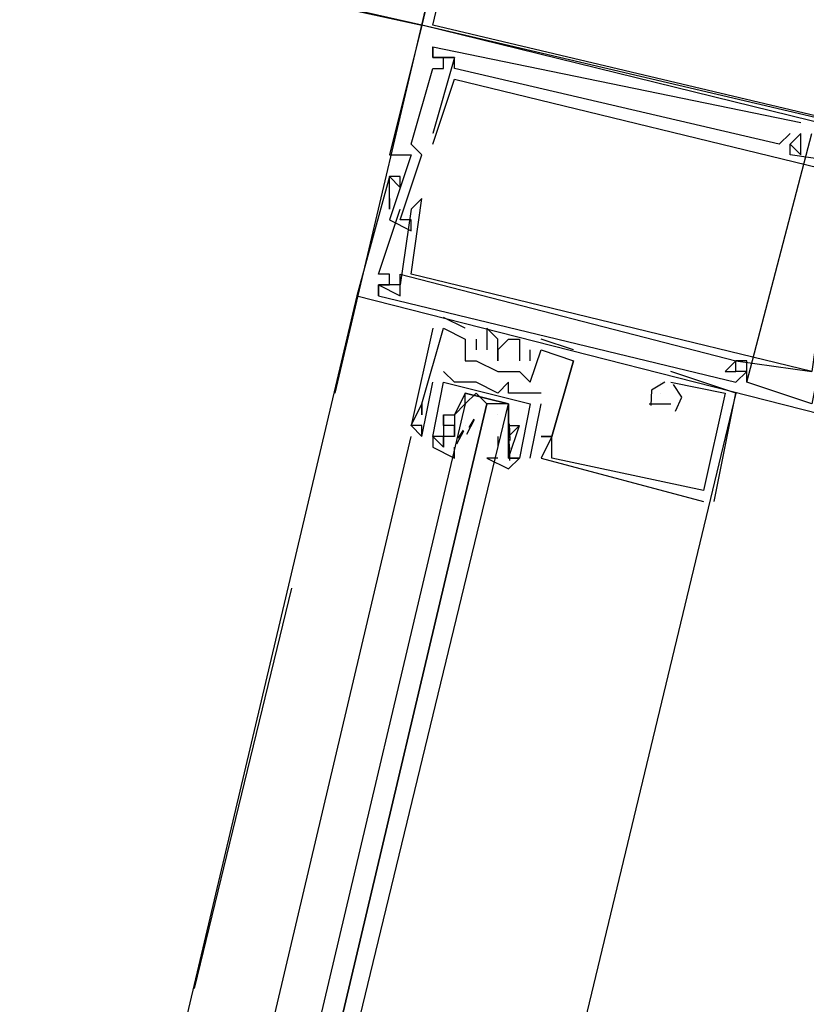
# Model space of a CAD drawing. Header units: feet. Extents: x -79 to 198, y -22 to 181.
# Tile 141 of 256: x 122.265 to 123.233, y 55.612 to 56.824. Entities that reach past the tile are written whole.
import ezdxf

# ---------------------------------------------------------------- set-up
doc = ezdxf.new("R2010")
doc.units = ezdxf.units.FT
doc.layers.add('A-LINEA', color=7, linetype='CONTINUOUS')

msp = doc.modelspace()

# ---------------------------------------------------------------- linework, layer by layer
at = {"layer": 'A-LINEA'}
for p, q in [((122.4533, 56.8844), (122.76, 56.8178)), ((122.6533, 56.3644), (122.76, 56.8178)), ((122.76, 56.8178), (122.76, 56.8178)), ((122.76, 56.8178), (122.76, 56.8178)), ((122.76, 56.8178), (122.76, 56.8178)), ((122.7733, 56.7911), (122.7733, 56.7911)), ((122.7733, 56.7911), (122.7733, 56.7911)), ((122.7733, 56.7911), (122.7733, 56.7911)), ((122.7733, 56.7911), (122.7733, 56.7911)), ((122.7733, 56.7911), (122.7733, 56.7911)), ((122.7733, 56.7911), (122.7733, 56.7911)), ((122.7733, 56.7778), (122.7733, 56.7778)), ((122.7733, 56.7778), (122.7733, 56.7778)), ((122.7733, 56.7778), (122.7733, 56.7778)), ((122.7733, 56.7778), (122.7733, 56.7778)), ((122.7733, 56.7778), (122.7733, 56.7778)), ((122.7733, 56.7778), (122.7733, 56.7778)), ((122.7733, 56.7778), (122.7733, 56.7778)), ((122.7733, 56.7778), (122.7733, 56.7778)), ((122.7733, 56.7778), (122.7733, 56.7778)), ((122.7867, 56.7778), (122.7867, 56.7778)), ((122.7867, 56.7778), (122.7867, 56.7778)), ((122.7867, 56.7778), (122.7867, 56.7778)), ((122.8, 56.7778), (122.8, 56.7778)), ((122.8, 56.7778), (122.8, 56.7778)), ((122.8, 56.7778), (122.8, 56.7778)), ((122.8, 56.7778), (122.8, 56.7778)), ((122.8, 56.7778), (122.8, 56.7778)), ((122.8, 56.7778), (122.8, 56.7778)), ((122.7733, 56.7644), (122.7733, 56.7644)), ((122.7733, 56.7644), (122.7733, 56.7644)), ((122.7733, 56.7644), (122.7733, 56.7644)), ((122.7867, 56.7644), (122.7867, 56.7644)), ((122.7867, 56.7644), (122.7867, 56.7644)), ((122.7867, 56.7644), (122.7867, 56.7644)), ((122.8, 56.7644), (122.8, 56.7644)), ((122.8, 56.7644), (122.8, 56.7644)), ((122.8, 56.7644), (122.8, 56.7644)), ((122.8, 56.7511), (122.8, 56.7511)), ((122.8, 56.7511), (122.8, 56.7511)), ((122.8, 56.7511), (122.8, 56.7511)), ((123.2267, 56.6978), (123.2267, 56.6978)), ((123.2267, 56.6978), (123.2267, 56.6978)), ((123.2267, 56.6978), (123.2267, 56.6978)), ((122.7733, 56.6844), (122.7733, 56.6844)), ((122.7733, 56.6844), (122.7733, 56.6844)), ((122.7733, 56.6844), (122.7733, 56.6844)), ((123.16, 56.3778), (123.24, 56.6844)), ((123.16, 56.3778), (123.24, 56.6844)), ((123.16, 56.3778), (123.24, 56.6844)), ((123.2133, 56.6844), (123.2133, 56.6844)), ((123.2133, 56.6844), (123.2133, 56.6844)), ((123.2133, 56.6844), (123.2133, 56.6844)), ((123.2267, 56.6844), (123.2267, 56.6844)), ((123.2267, 56.6844), (123.2267, 56.6844)), ((123.2267, 56.6844), (123.2267, 56.6844)), ((123.2267, 56.6844), (123.2267, 56.6844)), ((123.2267, 56.6844), (123.2267, 56.6844)), ((123.2267, 56.6844), (123.2267, 56.6844)), ((123.2267, 56.6844), (123.2267, 56.6844)), ((123.2267, 56.6844), (123.2267, 56.6844)), ((123.2267, 56.6844), (123.2267, 56.6844)), ((122.7467, 56.6711), (122.7467, 56.6711)), ((122.7467, 56.6711), (122.7467, 56.6711)), ((122.7467, 56.6711), (122.7467, 56.6711)), ((122.7733, 56.6711), (122.7733, 56.6711)), ((122.7733, 56.6711), (122.7733, 56.6711)), ((122.7733, 56.6711), (122.7733, 56.6711)), ((123.2, 56.6711), (123.2, 56.6711)), ((123.2, 56.6711), (123.2, 56.6711)), ((123.2, 56.6711), (123.2, 56.6711)), ((123.2133, 56.6711), (123.2133, 56.6711)), ((123.2133, 56.6711), (123.2133, 56.6711)), ((123.2133, 56.6711), (123.2133, 56.6711)), ((123.2133, 56.6711), (123.2133, 56.6711)), ((123.2133, 56.6711), (123.2133, 56.6711)), ((123.2133, 56.6711), (123.2133, 56.6711)), ((122.72, 56.6578), (122.72, 56.6578)), ((122.72, 56.6578), (122.72, 56.6578)), ((122.72, 56.6578), (122.72, 56.6578)), ((122.7467, 56.6578), (122.7467, 56.6578)), ((122.7467, 56.6578), (122.7467, 56.6578)), ((122.7467, 56.6578), (122.7467, 56.6578)), ((122.76, 56.6578), (122.76, 56.6578)), ((122.76, 56.6578), (122.76, 56.6578)), ((122.76, 56.6578), (122.76, 56.6578)), ((123.2133, 56.6578), (123.2133, 56.6578)), ((123.2133, 56.6578), (123.2133, 56.6578)), ((123.2133, 56.6578), (123.2133, 56.6578)), ((123.2267, 56.6578), (123.2267, 56.6578)), ((123.2267, 56.6578), (123.2267, 56.6578)), ((123.2267, 56.6578), (123.2267, 56.6578)), ((122.72, 56.6311), (122.72, 56.6311)), ((122.72, 56.6311), (122.72, 56.6311)), ((122.72, 56.6311), (122.72, 56.6311)), ((122.72, 56.6311), (122.72, 56.6311)), ((122.72, 56.6311), (122.72, 56.6311)), ((122.72, 56.6311), (122.72, 56.6311)), ((122.7333, 56.6311), (122.7333, 56.6311)), ((122.7333, 56.6311), (122.7333, 56.6311)), ((122.7333, 56.6311), (122.7333, 56.6311)), ((122.7333, 56.6178), (122.7333, 56.6178)), ((122.7333, 56.6178), (122.7333, 56.6178)), ((122.7333, 56.6178), (122.7333, 56.6178)), ((122.72, 56.6044), (122.72, 56.6044)), ((122.72, 56.6044), (122.72, 56.6044)), ((122.72, 56.6044), (122.72, 56.6044)), ((122.76, 56.6044), (122.76, 56.6044)), ((122.76, 56.6044), (122.76, 56.6044)), ((122.76, 56.6044), (122.76, 56.6044)), ((122.72, 56.5911), (122.72, 56.5911)), ((122.72, 56.5911), (122.72, 56.5911)), ((122.72, 56.5911), (122.72, 56.5911)), ((122.7333, 56.5911), (122.7333, 56.5911)), ((122.7333, 56.5911), (122.7333, 56.5911)), ((122.7333, 56.5911), (122.7333, 56.5911)), ((122.7467, 56.5911), (122.7467, 56.5911)), ((122.7467, 56.5911), (122.7467, 56.5911)), ((122.7467, 56.5911), (122.7467, 56.5911)), ((122.72, 56.5778), (122.72, 56.5778)), ((122.72, 56.5778), (122.72, 56.5778)), ((122.72, 56.5778), (122.72, 56.5778)), ((122.7333, 56.5778), (122.7333, 56.5778)), ((122.7333, 56.5778), (122.7333, 56.5778)), ((122.7333, 56.5778), (122.7333, 56.5778)), ((122.7467, 56.5778), (122.7467, 56.5778)), ((122.7467, 56.5778), (122.7467, 56.5778)), ((122.7467, 56.5778), (122.7467, 56.5778)), ((122.7467, 56.5778), (122.7467, 56.5778)), ((122.7467, 56.5778), (122.7467, 56.5778)), ((122.7467, 56.5778), (122.7467, 56.5778)), ((122.7467, 56.5644), (122.7467, 56.5644)), ((122.7467, 56.5644), (122.7467, 56.5644)), ((122.7467, 56.5644), (122.7467, 56.5644)), ((122.7067, 56.5111), (122.7067, 56.5111)), ((122.7067, 56.5111), (122.7067, 56.5111)), ((122.7067, 56.5111), (122.7067, 56.5111)), ((122.72, 56.5111), (122.72, 56.5111)), ((122.72, 56.5111), (122.72, 56.5111)), ((122.72, 56.5111), (122.72, 56.5111)), ((122.7333, 56.5111), (122.7333, 56.5111)), ((122.7333, 56.5111), (122.7333, 56.5111)), ((122.7333, 56.5111), (122.7333, 56.5111)), ((122.7467, 56.5111), (122.7467, 56.5111)), ((122.7467, 56.5111), (122.7467, 56.5111)), ((122.7467, 56.5111), (122.7467, 56.5111)), ((122.7067, 56.4978), (122.7067, 56.4978)), ((122.7067, 56.4978), (122.7067, 56.4978)), ((122.7067, 56.4978), (122.7067, 56.4978)), ((122.7067, 56.4978), (122.7067, 56.4978)), ((122.7067, 56.4978), (122.7067, 56.4978)), ((122.7067, 56.4978), (122.7067, 56.4978)), ((122.7067, 56.4978), (122.7067, 56.4978)), ((122.7067, 56.4978), (122.7067, 56.4978)), ((122.7067, 56.4978), (122.7067, 56.4978)), ((122.72, 56.4978), (122.72, 56.4978)), ((122.72, 56.4978), (122.72, 56.4978)), ((122.72, 56.4978), (122.72, 56.4978)), ((122.7333, 56.4978), (122.7333, 56.4978)), ((122.7333, 56.4978), (122.7333, 56.4978)), ((122.7333, 56.4978), (122.7333, 56.4978)), ((122.68, 56.4844), (120.9333, 49.0978)), ((122.68, 56.4844), (122.68, 56.4844)), ((122.68, 56.4844), (122.68, 56.4844)), ((122.68, 56.4844), (122.68, 56.4844)), ((122.7067, 56.4844), (122.7067, 56.4844)), ((122.7067, 56.4844), (122.7067, 56.4844)), ((122.7067, 56.4844), (122.7067, 56.4844)), ((122.7333, 56.4844), (122.7333, 56.4844)), ((122.7333, 56.4844), (122.7333, 56.4844)), ((122.7333, 56.4844), (122.7333, 56.4844)), ((122.8133, 56.4444), (122.7867, 56.4578)), ((122.7867, 56.4578), (122.7867, 56.4578)), ((122.8133, 56.4444), (122.7867, 56.4578)), ((122.7867, 56.4578), (122.7867, 56.4578)), ((122.8133, 56.4444), (122.7867, 56.4578)), ((122.7867, 56.4578), (122.7867, 56.4578)), ((122.7733, 56.4444), (122.7733, 56.4444)), ((122.7733, 56.4444), (122.7733, 56.4444)), ((122.7733, 56.4444), (122.7733, 56.4444)), ((122.7867, 56.4444), (122.7867, 56.4444)), ((122.7867, 56.4444), (122.7867, 56.4444)), ((122.7867, 56.4444), (122.7867, 56.4444)), ((122.7867, 56.4444), (122.7867, 56.4444)), ((122.7867, 56.4444), (122.7867, 56.4444)), ((122.7867, 56.4444), (122.7867, 56.4444)), ((122.8133, 56.4444), (122.8133, 56.4444)), ((122.8133, 56.4444), (122.8133, 56.4444)), ((122.8133, 56.4444), (122.8133, 56.4444)), ((122.84, 56.4444), (122.84, 56.4444)), ((122.84, 56.4444), (122.84, 56.4444)), ((122.84, 56.4444), (122.84, 56.4444)), ((122.8133, 56.4311), (122.8133, 56.4311)), ((122.8133, 56.4311), (122.8133, 56.4311)), ((122.8133, 56.4311), (122.8133, 56.4311)), ((122.8133, 56.4311), (122.8133, 56.4311)), ((122.8133, 56.4311), (122.8133, 56.4311)), ((122.8133, 56.4311), (122.8133, 56.4311)), ((122.8267, 56.4311), (122.8267, 56.4311)), ((122.8267, 56.4311), (122.8267, 56.4311)), ((122.8267, 56.4311), (122.8267, 56.4311)), ((122.8533, 56.4311), (122.8533, 56.4311)), ((122.8533, 56.4311), (122.8533, 56.4311)), ((122.8533, 56.4311), (122.8533, 56.4311)), ((122.8667, 56.4311), (122.8667, 56.4311)), ((122.8667, 56.4311), (122.8667, 56.4311)), ((122.8667, 56.4311), (122.8667, 56.4311)), ((122.88, 56.4311), (122.88, 56.4311)), ((122.88, 56.4311), (122.88, 56.4311)), ((122.88, 56.4311), (122.88, 56.4311)), ((122.9467, 56.4178), (122.9067, 56.4311)), ((122.9067, 56.4311), (122.9067, 56.4311)), ((122.9467, 56.4178), (122.9067, 56.4311)), ((122.9067, 56.4311), (122.9067, 56.4311)), ((122.9467, 56.4178), (122.9067, 56.4311)), ((122.9067, 56.4311), (122.9067, 56.4311)), ((122.8267, 56.4178), (122.8267, 56.4178)), ((122.8267, 56.4178), (122.8267, 56.4178)), ((122.8267, 56.4178), (122.8267, 56.4178)), ((122.84, 56.4178), (122.84, 56.4178)), ((122.84, 56.4178), (122.84, 56.4178)), ((122.84, 56.4178), (122.84, 56.4178)), ((122.8533, 56.4178), (122.8533, 56.4178)), ((122.8533, 56.4178), (122.8533, 56.4178)), ((122.8533, 56.4178), (122.8533, 56.4178)), ((122.8933, 56.4044), (122.8933, 56.4178)), ((122.8933, 56.4178), (122.8933, 56.4178)), ((122.8933, 56.4044), (122.8933, 56.4178)), ((122.8933, 56.4178), (122.8933, 56.4178)), ((122.8933, 56.4044), (122.8933, 56.4178)), ((122.8933, 56.4178), (122.8933, 56.4178)), ((122.9067, 56.4178), (122.9067, 56.4178)), ((122.9067, 56.4178), (122.9067, 56.4178)), ((122.9067, 56.4178), (122.9067, 56.4178)), ((122.9067, 56.4178), (122.9067, 56.4178)), ((122.9067, 56.4178), (122.9067, 56.4178)), ((122.9067, 56.4178), (122.9067, 56.4178)), ((122.9467, 56.4178), (122.9467, 56.4178)), ((122.9467, 56.4178), (122.9467, 56.4178)), ((122.9467, 56.4178), (122.9467, 56.4178)), ((122.8133, 56.4044), (122.8133, 56.4044)), ((122.8133, 56.4044), (122.8133, 56.4044)), ((122.8133, 56.4044), (122.8133, 56.4044)), ((122.8267, 56.4044), (122.8267, 56.4044)), ((122.8267, 56.4044), (122.8267, 56.4044)), ((122.8267, 56.4044), (122.8267, 56.4044)), ((122.8533, 56.4044), (122.8533, 56.4044)), ((122.8533, 56.4044), (122.8533, 56.4044)), ((122.8533, 56.4044), (122.8533, 56.4044)), ((122.88, 56.4044), (122.88, 56.4044)), ((122.88, 56.4044), (122.88, 56.4044)), ((122.88, 56.4044), (122.88, 56.4044)), ((122.8933, 56.4044), (122.8933, 56.4044)), ((122.8933, 56.4044), (122.8933, 56.4044)), ((122.8933, 56.4044), (122.8933, 56.4044)), ((122.9467, 56.4044), (122.9467, 56.4044)), ((122.9467, 56.4044), (122.9467, 56.4044)), ((122.9467, 56.4044), (122.9467, 56.4044)), ((122.9467, 56.4044), (122.9467, 56.4044)), ((122.9467, 56.4044), (122.9467, 56.4044)), ((122.9467, 56.4044), (122.9467, 56.4044)), ((123.1467, 56.4044), (123.1467, 56.4044)), ((123.1467, 56.4044), (123.1467, 56.4044)), ((123.1467, 56.4044), (123.1467, 56.4044)), ((123.1467, 56.4044), (123.1467, 56.4044)), ((123.1467, 56.4044), (123.1467, 56.4044)), ((123.1467, 56.4044), (123.1467, 56.4044)), ((123.1467, 56.4044), (123.1467, 56.4044)), ((123.1467, 56.4044), (123.1467, 56.4044)), ((123.1467, 56.4044), (123.1467, 56.4044)), ((123.16, 56.4044), (123.16, 56.4044)), ((123.16, 56.4044), (123.16, 56.4044)), ((123.16, 56.4044), (123.16, 56.4044)), ((122.7867, 56.3911), (122.7867, 56.3911)), ((122.7867, 56.3911), (122.7867, 56.3911)), ((122.8533, 56.3911), (122.8533, 56.3911)), ((122.8533, 56.3911), (122.8533, 56.3911)), ((122.8533, 56.3911), (122.8533, 56.3911)), ((122.88, 56.3911), (122.88, 56.3911)), ((122.88, 56.3911), (122.88, 56.3911)), ((122.88, 56.3911), (122.88, 56.3911)), ((123.0667, 56.3911), (123.0667, 56.3911)), ((123.0667, 56.3911), (123.0667, 56.3911)), ((123.0667, 56.3911), (123.0667, 56.3911)), ((123.1333, 56.3911), (123.1333, 56.3911)), ((123.1333, 56.3911), (123.1333, 56.3911)), ((123.1333, 56.3911), (123.1333, 56.3911)), ((123.1467, 56.3911), (123.1467, 56.3911)), ((123.1467, 56.3911), (123.1467, 56.3911)), ((123.1467, 56.3911), (123.1467, 56.3911)), ((123.1467, 56.3911), (123.1467, 56.3911)), ((123.1467, 56.3911), (123.1467, 56.3911)), ((123.1467, 56.3911), (123.1467, 56.3911)), ((123.16, 56.3911), (123.16, 56.3911)), ((123.16, 56.3911), (123.16, 56.3911)), ((123.16, 56.3911), (123.16, 56.3911)), ((122.76, 56.3111), (122.7733, 56.3778)), ((122.76, 56.3111), (122.7733, 56.3778)), ((122.7733, 56.3778), (122.7733, 56.3778)), ((122.7733, 56.3778), (122.7733, 56.3778)), ((122.7867, 56.3778), (122.7867, 56.3778)), ((122.7867, 56.3778), (122.7867, 56.3778)), ((122.8, 56.3778), (122.8, 56.3778)), ((122.8, 56.3778), (122.8, 56.3778)), ((122.8267, 56.3778), (122.8267, 56.3778)), ((122.8267, 56.3778), (122.8267, 56.3778)), ((122.8667, 56.3778), (122.8667, 56.3778)), ((122.8667, 56.3778), (122.8667, 56.3778)), ((122.8933, 56.3778), (122.8933, 56.3778)), ((122.8933, 56.3778), (122.8933, 56.3778)), ((122.8933, 56.3778), (122.8933, 56.3778)), ((123.0533, 56.3778), (123.0533, 56.3778)), ((123.0533, 56.3778), (123.0533, 56.3778)), ((123.0533, 56.3778), (123.0533, 56.3778)), ((123.0533, 56.3778), (123.0533, 56.3778)), ((123.0533, 56.3778), (123.0533, 56.3778)), ((123.0533, 56.3778), (123.0533, 56.3778)), ((123.0667, 56.3778), (123.0667, 56.3778)), ((123.0667, 56.3778), (123.0667, 56.3778)), ((123.0667, 56.3778), (123.0667, 56.3778)), ((123.0667, 56.3778), (123.0667, 56.3778)), ((123.0667, 56.3778), (123.0667, 56.3778)), ((123.0667, 56.3778), (123.0667, 56.3778)), ((123.1467, 56.3778), (123.1467, 56.3778)), ((123.1467, 56.3778), (123.1467, 56.3778)), ((123.1467, 56.3778), (123.1467, 56.3778)), ((123.16, 56.3778), (123.16, 56.3778)), ((123.16, 56.3778), (123.16, 56.3778)), ((123.16, 56.3778), (123.16, 56.3778)), ((122.8533, 56.3644), (122.8533, 56.3644)), ((122.8533, 56.3644), (122.8533, 56.3644)), ((122.8667, 56.3644), (122.8667, 56.3644)), ((122.8667, 56.3644), (122.8667, 56.3644)), ((122.88, 56.3644), (122.88, 56.3644)), ((122.88, 56.3644), (122.88, 56.3644)), ((122.9067, 56.3644), (122.9067, 56.3644)), ((122.9067, 56.3644), (122.9067, 56.3644)), ((123.0533, 56.3644), (123.0533, 56.3644)), ((123.0533, 56.3644), (123.0533, 56.3644)), ((123.0533, 56.3644), (123.0533, 56.3644)), ((123.1333, 56.3644), (123.1333, 56.3644)), ((123.1333, 56.3644), (123.1333, 56.3644)), ((123.1333, 56.3644), (123.1333, 56.3644)), ((123.1467, 56.3644), (123.1467, 56.3644)), ((123.1467, 56.3644), (123.1467, 56.3644)), ((123.1467, 56.3644), (123.1467, 56.3644)), ((122.76, 56.3511), (122.76, 56.3511)), ((122.76, 56.3511), (122.76, 56.3511)), ((122.76, 56.3511), (122.76, 56.3511)), ((122.76, 56.3511), (122.76, 56.3511)), ((122.76, 56.3511), (122.76, 56.3511)), ((122.76, 56.3511), (122.76, 56.3511)), ((122.8133, 56.3511), (122.8133, 56.3511)), ((122.84, 56.3511), (122.84, 56.3511)), ((122.8933, 56.2844), (122.9067, 56.3511)), ((122.8933, 56.3511), (122.8933, 56.3511)), ((122.8933, 56.2844), (122.9067, 56.3511)), ((122.8933, 56.3511), (122.8933, 56.3511)), ((122.9067, 56.3511), (122.9067, 56.3511)), ((122.9067, 56.3511), (122.9067, 56.3511)), ((123.04, 56.3511), (123.0533, 56.3511)), ((123.04, 56.3511), (123.04, 56.3511)), ((123.04, 56.3511), (123.0533, 56.3511)), ((123.04, 56.3511), (123.04, 56.3511)), ((123.04, 56.3511), (123.0533, 56.3511)), ((123.04, 56.3511), (123.04, 56.3511)), ((123.0533, 56.3511), (123.0667, 56.3511)), ((123.0533, 56.3511), (123.0533, 56.3511)), ((123.0533, 56.3511), (123.0667, 56.3511)), ((123.0533, 56.3511), (123.0533, 56.3511)), ((123.0533, 56.3511), (123.0667, 56.3511)), ((123.0533, 56.3511), (123.0533, 56.3511)), ((123.0667, 56.3511), (123.0667, 56.3511)), ((123.0667, 56.3511), (123.0667, 56.3511)), ((123.0667, 56.3511), (123.0667, 56.3511)), ((122.76, 56.3378), (122.76, 56.3378)), ((122.76, 56.3378), (122.76, 56.3378)), ((122.76, 56.3378), (122.76, 56.3378)), ((122.7867, 56.3378), (122.7867, 56.3378)), ((122.7867, 56.3378), (122.7867, 56.3378)), ((122.7867, 56.3378), (122.7867, 56.3378)), ((122.7867, 56.3378), (122.7867, 56.3378)), ((122.8, 56.3378), (122.8, 56.3378)), ((122.8, 56.3378), (122.8, 56.3378)), ((122.8533, 56.3378), (122.8533, 56.3378)), ((122.7467, 56.3244), (122.7467, 56.3244)), ((122.7467, 56.3244), (122.7467, 56.3244)), ((122.7467, 56.3244), (122.7467, 56.3244)), ((122.7467, 56.3244), (122.7467, 56.3244)), ((122.7467, 56.3244), (122.7467, 56.3244)), ((122.7467, 56.3244), (122.7467, 56.3244)), ((122.76, 56.3244), (122.76, 56.3244)), ((122.76, 56.3244), (122.76, 56.3244)), ((122.76, 56.3244), (122.76, 56.3244)), ((122.7867, 56.3244), (122.7867, 56.3244)), ((122.7867, 56.3244), (122.7867, 56.3244)), ((122.8, 56.3244), (122.8, 56.3244)), ((122.8, 56.3111), (122.8, 56.3244)), ((122.8, 56.3244), (122.8, 56.3244)), ((122.8133, 56.3244), (122.8133, 56.3244)), ((122.8153, 56.3139), (122.8249, 56.3319)), ((122.8182, 56.3222), (122.8244, 56.3324)), ((122.8667, 56.3244), (122.8667, 56.3244)), ((122.8667, 56.3244), (122.8667, 56.3244)), ((122.8675, 56.3268), (122.8681, 56.3063)), ((122.88, 56.3244), (122.88, 56.3244)), ((122.88, 56.3244), (122.88, 56.3244)), ((122.88, 56.3244), (122.88, 56.3244)), ((122.88, 56.3244), (122.88, 56.3244)), ((122.803, 56.3018), (122.8115, 56.3181)), ((122.8048, 56.3089), (122.8111, 56.319)), ((122.8668, 56.3209), (122.8678, 56.3091)), ((122.36, 54.6711), (122.7467, 56.3111)), ((122.76, 56.3111), (122.76, 56.3111)), ((122.76, 56.3111), (122.76, 56.3111)), ((122.76, 56.3111), (122.76, 56.3111)), ((122.76, 56.3111), (122.76, 56.3111)), ((122.76, 56.3111), (122.76, 56.3111)), ((122.7733, 56.3111), (122.7733, 56.3111)), ((122.7733, 56.3111), (122.7733, 56.3111)), ((122.7733, 56.3111), (122.7733, 56.3111)), ((122.7733, 56.3111), (122.7733, 56.3111)), ((122.7867, 56.3111), (122.7867, 56.3111)), ((122.7867, 56.3111), (122.7867, 56.3111)), ((122.7867, 56.3111), (122.7867, 56.3111)), ((122.7867, 56.3111), (122.7867, 56.3111)), ((122.8, 56.3111), (122.8, 56.3111)), ((122.8, 56.3111), (122.8, 56.3111)), ((122.8533, 56.3111), (122.8533, 56.2978)), ((122.8533, 56.3111), (122.8533, 56.3111)), ((122.8667, 56.3111), (122.8667, 56.3111)), ((122.8667, 56.3111), (122.8667, 56.3111)), ((122.8668, 56.3076), (122.8678, 56.2957)), ((122.9067, 56.3111), (122.9067, 56.3111)), ((122.9067, 56.3111), (122.9067, 56.3111)), ((122.9067, 56.3111), (122.9067, 56.3111)), ((122.92, 56.3111), (122.92, 56.3111)), ((122.92, 56.3111), (122.92, 56.3111)), ((122.92, 56.3111), (122.92, 56.3111)), ((122.92, 56.3111), (122.92, 56.3111)), ((122.92, 56.3111), (122.92, 56.3111)), ((122.92, 56.3111), (122.92, 56.3111)), ((122.92, 56.3111), (122.92, 56.3111)), ((122.92, 56.3111), (122.92, 56.3111)), ((122.92, 56.3111), (122.92, 56.3111)), ((122.7867, 56.2978), (122.7867, 56.2978)), ((122.7867, 56.2978), (122.7867, 56.2978)), ((122.8533, 56.2978), (122.8533, 56.2978)), ((122.8533, 56.2978), (122.8533, 56.2978)), ((122.8674, 56.2996), (122.8677, 56.2813)), ((122.8667, 56.2844), (122.88, 56.2844)), ((122.8667, 56.2844), (122.8667, 56.2844)), ((122.8667, 56.2844), (122.8667, 56.2844)), ((122.8667, 56.2844), (122.88, 56.2844)), ((122.8667, 56.2844), (122.8667, 56.2844)), ((122.8667, 56.2844), (122.8667, 56.2844)), ((122.88, 56.2844), (122.88, 56.2844)), ((122.88, 56.2844), (122.88, 56.2844)), ((122.88, 56.2844), (122.88, 56.2844)), ((122.88, 56.2844), (122.88, 56.2844)), ((122.8933, 56.2844), (122.8933, 56.2844)), ((122.8933, 56.2844), (122.8933, 56.2844)), ((122.9067, 56.2844), (122.9067, 56.2844)), ((122.9067, 56.2844), (122.9067, 56.2844)), ((122.9067, 56.2844), (122.9067, 56.2844)), ((122.92, 56.2844), (122.92, 56.2844)), ((122.92, 56.2844), (122.92, 56.2844)), ((122.92, 56.2844), (122.92, 56.2844)), ((123.1067, 56.2444), (123.1067, 56.2444)), ((123.1067, 56.2444), (123.1067, 56.2444)), ((123.1067, 56.2444), (123.1067, 56.2444)), ((123.1067, 56.2311), (123.1067, 56.2311)), ((123.1067, 56.2311), (123.1067, 56.2311)), ((123.1067, 56.2311), (123.1067, 56.2311)), ((123.12, 56.2311), (123.12, 56.2311)), ((123.12, 56.2311), (123.12, 56.2311)), ((123.12, 56.2311), (123.12, 56.2311)), ((122.48, 55.6311), (122.6, 56.1244))]:
    msp.add_line(p, q, dxfattribs=at)
for points in [[(122.9467, 57.6178), (123.76, 57.4311), (123.5733, 56.6178), (122.76, 56.8178), (122.9467, 57.6178)], [(122.96, 57.6044), (123.7467, 57.4178), (123.56, 56.6311), (122.7733, 56.8178), (122.96, 57.6044)], [(122.76, 56.8178), (122.4667, 56.8844), (122.6, 57.4444), (122.8933, 57.3778), (122.76, 56.8178)], [(123.44, 56.6578), (122.76, 56.8178), (122.72, 56.6578), (122.7467, 56.6578), (122.72, 56.5778), (122.7467, 56.5644), (122.7467, 56.5778), (122.7333, 56.5778)], [(123.44, 56.6578), (122.76, 56.8178), (122.72, 56.6578), (122.7467, 56.6578), (122.72, 56.5778), (122.7467, 56.5644), (122.7467, 56.5778), (122.7333, 56.5778)], [(123.44, 56.6578), (122.76, 56.8178), (122.72, 56.6578), (122.7467, 56.6578), (122.72, 56.5778), (122.7467, 56.5644), (122.7467, 56.5778), (122.7333, 56.5778)], [(122.7333, 56.5778), (122.76, 56.6578), (122.7467, 56.6711), (122.7733, 56.7644), (122.7867, 56.7644), (122.7867, 56.7778), (122.7733, 56.7778), (122.7733, 56.7911), (123.2267, 56.6978)], [(122.7333, 56.5778), (122.76, 56.6578), (122.7467, 56.6711), (122.7733, 56.7644), (122.7867, 56.7644), (122.7867, 56.7778), (122.7733, 56.7778), (122.7733, 56.7911), (123.2267, 56.6978)], [(122.7333, 56.5778), (122.76, 56.6578), (122.7467, 56.6711), (122.7733, 56.7644), (122.7867, 56.7644), (122.7867, 56.7778), (122.7733, 56.7778), (122.7733, 56.7911), (123.2267, 56.6978)], [(122.7733, 56.7911), (122.7733, 56.7778), (122.8, 56.7778), (122.7733, 56.6844)], [(122.7733, 56.7911), (122.7733, 56.7778), (122.8, 56.7778), (122.7733, 56.6844)], [(122.7733, 56.7911), (122.7733, 56.7778), (122.8, 56.7778), (122.7733, 56.6844)], [(123.2133, 56.6844), (123.2, 56.6711), (122.8, 56.7644), (122.8, 56.7778), (122.7733, 56.7778)], [(123.2133, 56.6844), (123.2, 56.6711), (122.8, 56.7644), (122.8, 56.7778), (122.7733, 56.7778)], [(123.2133, 56.6844), (123.2, 56.6711), (122.8, 56.7644), (122.8, 56.7778), (122.7733, 56.7778)], [(122.7733, 56.6711), (122.8, 56.7511), (123.2933, 56.6311), (123.28, 56.5511), (123.28, 56.5511), (123.2933, 56.5511), (123.28, 56.5511)], [(122.7733, 56.6711), (122.8, 56.7511), (123.2933, 56.6311), (123.28, 56.5511), (123.28, 56.5511), (123.2933, 56.5511), (123.28, 56.5511)], [(122.7733, 56.6711), (122.8, 56.7511), (123.2933, 56.6311), (123.28, 56.5511), (123.28, 56.5511), (123.2933, 56.5511), (123.28, 56.5511)], [(123.2, 56.6711), (123.2133, 56.6844), (123.2133, 56.6844), (123.2133, 56.6844)], [(123.2, 56.6711), (123.2133, 56.6844), (123.2133, 56.6844), (123.2133, 56.6844)], [(123.2, 56.6711), (123.2133, 56.6844), (123.2133, 56.6844), (123.2133, 56.6844)], [(123.3067, 56.6711), (123.3067, 56.6444), (123.2133, 56.6578), (123.2133, 56.6711), (123.2267, 56.6844)], [(123.2267, 56.6844), (123.2133, 56.6711), (123.2267, 56.6578), (123.2267, 56.6844)], [(123.3067, 56.6711), (123.3067, 56.6444), (123.2133, 56.6578), (123.2133, 56.6711), (123.2267, 56.6844)], [(123.2267, 56.6844), (123.2133, 56.6711), (123.2267, 56.6578), (123.2267, 56.6844)], [(123.3067, 56.6711), (123.3067, 56.6444), (123.2133, 56.6578), (123.2133, 56.6711), (123.2267, 56.6844)], [(123.2267, 56.6844), (123.2133, 56.6711), (123.2267, 56.6578), (123.2267, 56.6844)], [(122.72, 56.6044), (122.72, 56.5911), (122.72, 56.6311), (122.7333, 56.6178), (122.7333, 56.6311), (122.72, 56.6311), (122.68, 56.4844), (123.36, 56.3111)], [(122.72, 56.6044), (122.72, 56.5911), (122.72, 56.6311), (122.7333, 56.6178), (122.7333, 56.6311), (122.72, 56.6311), (122.68, 56.4844), (123.36, 56.3111)], [(122.72, 56.6044), (122.72, 56.5911), (122.72, 56.6311), (122.7333, 56.6178), (122.7333, 56.6311), (122.72, 56.6311), (122.68, 56.4844), (123.36, 56.3111)], [(123.2533, 56.4844), (123.24, 56.3911), (122.7467, 56.5111), (122.76, 56.6044), (122.7467, 56.5911), (122.7333, 56.4978), (122.7067, 56.4978), (122.7067, 56.4844), (122.7067, 56.4978), (122.7333, 56.4844), (122.7333, 56.5111), (123.1467, 56.4044), (123.1333, 56.3911), (123.1467, 56.3911), (123.1467, 56.4044), (123.24, 56.3911)], [(123.2533, 56.4844), (123.24, 56.3911), (122.7467, 56.5111), (122.76, 56.6044), (122.7467, 56.5911), (122.7333, 56.4978), (122.7067, 56.4978), (122.7067, 56.4844), (122.7067, 56.4978), (122.7333, 56.4844), (122.7333, 56.5111), (123.1467, 56.4044), (123.1333, 56.3911), (123.1467, 56.3911), (123.1467, 56.4044), (123.24, 56.3911)], [(123.2533, 56.4844), (123.24, 56.3911), (122.7467, 56.5111), (122.76, 56.6044), (122.7467, 56.5911), (122.7333, 56.4978), (122.7067, 56.4978), (122.7067, 56.4844), (122.7067, 56.4978), (122.7333, 56.4844), (122.7333, 56.5111), (123.1467, 56.4044), (123.1333, 56.3911), (123.1467, 56.3911), (123.1467, 56.4044), (123.24, 56.3911)], [(122.7067, 56.4844), (122.7067, 56.4978), (122.72, 56.4978), (122.72, 56.5111), (122.7067, 56.5111), (122.7333, 56.5911)], [(122.7067, 56.4844), (122.7067, 56.4978), (122.72, 56.4978), (122.72, 56.5111), (122.7067, 56.5111), (122.7333, 56.5911)], [(122.7067, 56.4844), (122.7067, 56.4978), (122.72, 56.4978), (122.72, 56.5111), (122.7067, 56.5111), (122.7333, 56.5911)], [(122.7067, 56.4844), (123.1467, 56.3778), (123.16, 56.3911), (123.1467, 56.3911)], [(122.7067, 56.4844), (123.1467, 56.3778), (123.16, 56.3911), (123.1467, 56.3911)], [(122.7067, 56.4844), (123.1467, 56.3778), (123.16, 56.3911), (123.1467, 56.3911)], [(122.7733, 56.4444), (122.7467, 56.3244), (122.76, 56.3111), (122.76, 56.3244), (122.7467, 56.3244), (122.76, 56.3511), (122.76, 56.3378), (122.76, 56.3511), (122.7867, 56.4444), (122.8133, 56.4311), (122.8133, 56.4044), (122.8267, 56.4044), (122.8533, 56.3911), (122.88, 56.3911), (122.8933, 56.3778), (122.9067, 56.4178), (122.9467, 56.4044), (122.92, 56.3111), (122.9067, 56.3111), (122.92, 56.3111), (122.9067, 56.2844), (123.1067, 56.2311)], [(122.7733, 56.4444), (122.7467, 56.3244), (122.76, 56.3111), (122.76, 56.3244), (122.7467, 56.3244), (122.76, 56.3511), (122.76, 56.3378), (122.76, 56.3511), (122.7867, 56.4444), (122.8133, 56.4311), (122.8133, 56.4044), (122.8267, 56.4044), (122.8533, 56.3911), (122.88, 56.3911), (122.8933, 56.3778), (122.9067, 56.4178), (122.9467, 56.4044), (122.92, 56.3111), (122.9067, 56.3111), (122.92, 56.3111), (122.9067, 56.2844), (123.1067, 56.2311)], [(122.7733, 56.4444), (122.7467, 56.3244), (122.76, 56.3111), (122.76, 56.3244), (122.7467, 56.3244), (122.76, 56.3511), (122.76, 56.3378), (122.76, 56.3511), (122.7867, 56.4444), (122.8133, 56.4311), (122.8133, 56.4044), (122.8267, 56.4044), (122.8533, 56.3911), (122.88, 56.3911), (122.8933, 56.3778), (122.9067, 56.4178), (122.9467, 56.4044), (122.92, 56.3111), (122.9067, 56.3111), (122.92, 56.3111), (122.9067, 56.2844), (123.1067, 56.2311)], [(122.8533, 56.4178), (122.8533, 56.4311), (122.84, 56.4444), (122.84, 56.4178)], [(122.8533, 56.4178), (122.8533, 56.4311), (122.84, 56.4444), (122.84, 56.4178)], [(122.8533, 56.4178), (122.8533, 56.4311), (122.84, 56.4444), (122.84, 56.4178)], [(122.8267, 56.4311), (122.8267, 56.4178), (122.8267, 56.4178)], [(122.8267, 56.4311), (122.8267, 56.4178), (122.8267, 56.4178)], [(122.8267, 56.4311), (122.8267, 56.4178), (122.8267, 56.4178)], [(122.8533, 56.4178), (122.8667, 56.4311), (122.88, 56.4311), (122.88, 56.4044), (122.88, 56.4044)], [(122.8533, 56.4178), (122.8667, 56.4311), (122.88, 56.4311), (122.88, 56.4044), (122.88, 56.4044)], [(122.8533, 56.4178), (122.8667, 56.4311), (122.88, 56.4311), (122.88, 56.4044), (122.88, 56.4044)], [(122.8533, 56.4044), (122.8533, 56.4178), (122.8533, 56.4044), (122.8533, 56.4178), (122.8533, 56.4044)], [(122.8533, 56.4044), (122.8533, 56.4178), (122.8533, 56.4044), (122.8533, 56.4178), (122.8533, 56.4044)], [(122.8533, 56.4044), (122.8533, 56.4178), (122.8533, 56.4044), (122.8533, 56.4178), (122.8533, 56.4044)], [(123.2667, 56.4178), (123.2533, 56.4178), (123.24, 56.3511), (123.16, 56.3778), (123.16, 56.4044), (123.1467, 56.4044)], [(123.2667, 56.4178), (123.2533, 56.4178), (123.24, 56.3511), (123.16, 56.3778), (123.16, 56.4044), (123.1467, 56.4044)], [(123.2667, 56.4178), (123.2533, 56.4178), (123.24, 56.3511), (123.16, 56.3778), (123.16, 56.4044), (123.1467, 56.4044)], [(123.0667, 56.3778), (123.1333, 56.3644), (123.1067, 56.2444), (122.92, 56.2844), (122.92, 56.3111), (122.92, 56.3111), (122.9467, 56.4044), (122.9467, 56.4044)], [(123.0667, 56.3778), (123.1333, 56.3644), (123.1067, 56.2444), (122.92, 56.2844), (122.92, 56.3111), (122.92, 56.3111), (122.9467, 56.4044), (122.9467, 56.4044)], [(123.0667, 56.3778), (123.1333, 56.3644), (123.1067, 56.2444), (122.92, 56.2844), (122.92, 56.3111), (122.92, 56.3111), (122.9467, 56.4044), (122.9467, 56.4044)], [(122.9067, 56.3644), (122.88, 56.3644), (122.8667, 56.3644), (122.8667, 56.3778), (122.8533, 56.3644), (122.8267, 56.3778), (122.8, 56.3778), (122.7867, 56.3911)], [(122.9067, 56.3644), (122.88, 56.3644), (122.8667, 56.3644), (122.8667, 56.3778), (122.8533, 56.3644), (122.8267, 56.3778), (122.8, 56.3778), (122.7867, 56.3911)], [(123.12, 56.2311), (123.1467, 56.3644), (123.0667, 56.3911)], [(123.12, 56.2311), (123.1467, 56.3644), (123.0667, 56.3911)], [(123.12, 56.2311), (123.1467, 56.3644), (123.0667, 56.3911)], [(122.7867, 56.3378), (122.7867, 56.3111), (122.7733, 56.3111), (122.7867, 56.3778)], [(122.7867, 56.3378), (122.7867, 56.3111), (122.7733, 56.3111), (122.7867, 56.3778)], [(122.7867, 56.3778), (122.8933, 56.3511), (122.88, 56.2844), (122.8667, 56.2844), (122.88, 56.3244)], [(122.7867, 56.3778), (122.8933, 56.3511), (122.88, 56.2844), (122.8667, 56.2844), (122.88, 56.3244)], [(123.059, 56.3778), (123.0429, 56.3681), (123.0419, 56.3493)], [(123.059, 56.3778), (123.0429, 56.3681), (123.0419, 56.3493)], [(123.059, 56.3778), (123.0429, 56.3681), (123.0419, 56.3493)], [(123.0724, 56.3421), (123.0799, 56.3593), (123.0699, 56.3752)], [(123.0724, 56.3421), (123.0799, 56.3593), (123.0699, 56.3752)], [(123.0724, 56.3421), (123.0799, 56.3593), (123.0699, 56.3752)], [(123.1467, 56.3644), (122.72, 54.5911), (122.2933, 52.7911)], [(122.4533, 54.6444), (122.8667, 56.3511), (122.8533, 56.3511), (122.84, 56.3511), (122.44, 54.6578), (122.84, 56.3511), (122.8267, 56.3644), (122.8133, 56.3511), (122.4133, 54.6578)], [(122.8533, 56.2844), (122.84, 56.2844), (122.8667, 56.2711), (122.88, 56.2844), (122.8667, 56.2844), (122.8667, 56.2978), (122.8667, 56.3111), (122.8667, 56.3244), (122.8667, 56.3511), (122.8133, 56.3644), (122.8, 56.3378), (122.8, 56.3244), (122.8, 56.3111), (122.7867, 56.3111), (122.7867, 56.2978), (122.7733, 56.3111), (122.7733, 56.2978), (122.8, 56.2844), (122.8, 56.2978)], [(122.8, 56.3378), (122.8133, 56.3511), (122.8133, 56.3644), (122.8667, 56.3511), (122.8667, 56.3378), (122.8667, 56.3244)], [(122.8, 56.3244), (122.7867, 56.3244), (122.7867, 56.3378), (122.8, 56.3378)], [(122.8, 56.3244), (122.7867, 56.3244), (122.7867, 56.3378), (122.8, 56.3378)], [(122.8667, 56.3244), (122.88, 56.3244), (122.8667, 56.3111)], [(122.8667, 56.3244), (122.88, 56.3244), (122.8667, 56.3111)], [(122.7733, 56.3111), (122.7867, 56.2978), (122.7867, 56.3111)], [(122.7733, 56.3111), (122.7867, 56.2978), (122.7867, 56.3111)]]:
    msp.add_lwpolyline(points, dxfattribs=at)

doc.saveas('drawing.dxf')
